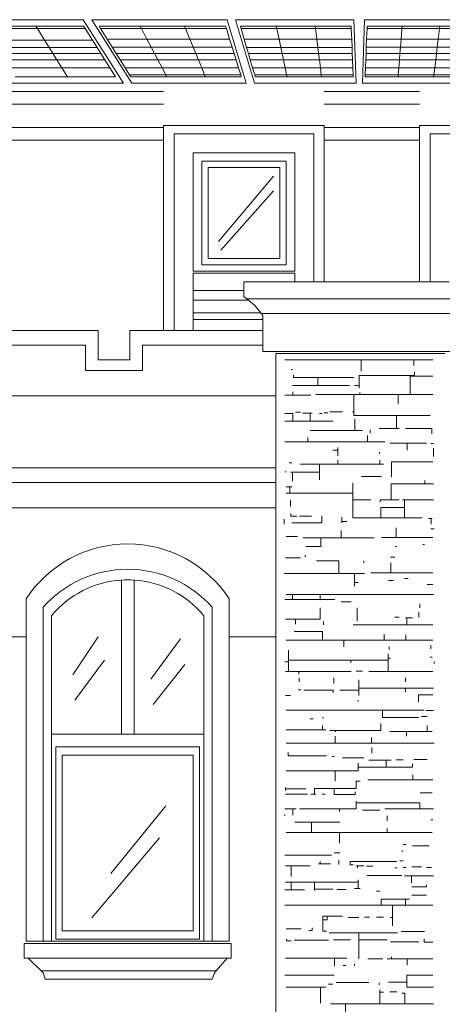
# Model space of a CAD drawing. Header units: millimetres. Extents: x 0 to 19989, y 0 to 8213.
# Tile 14 of 26: x 8178 to 10439, y 2943 to 8213. Entities that reach past the tile are written whole.
import ezdxf

# ---------------------------------------------------------------- set-up
doc = ezdxf.new("R2010")
doc.units = ezdxf.units.MM
for name, color, linetype, lineweight in [('ARCH', 7, 'Continuous', 13), ('GLASS', 7, 'Continuous', 13), ('LOUVERS', 7, 'Continuous', 13), ('MASONRY', 7, 'Continuous', 13), ('SOLAR', 7, 'Continuous', 13), ('WINDOWS', 7, 'Continuous', 13)]:
    doc.layers.add(name, color=color, linetype=linetype, lineweight=lineweight)

msp = doc.modelspace()

# ---------------------------------------------------------------- linework, layer by layer
at = {"layer": 'ARCH', "color": 7, "lineweight": 13}
for p, q in [((7726.2, 7828.1), (8948, 7828.1)), ((9807.7, 7828.1), (10316.7, 7828.1)), ((7714.9, 7760.2), (8948, 7760.2)), ((9807.7, 7760.2), (10316.7, 7760.2)), ((8948, 7647.1), (9807.7, 7647.1)), ((8948, 7635.7), (8948, 7647.1)), ((9807.7, 7647.1), (9807.7, 7635.7)), ((10316.7, 7647.1), (11086, 7647.1)), ((10316.7, 7635.7), (10316.7, 7647.1)), ((7714.9, 7635.7), (8948, 7635.7)), ((8948, 7567.9), (8948, 7635.7)), ((9004.5, 7601.8), (9751.1, 7601.8)), ((9004.5, 6549.8), (9004.5, 7601.8)), ((9751.1, 7601.8), (9751.1, 6810)), ((9807.7, 7635.7), (10316.7, 7635.7)), ((9807.7, 7635.7), (9807.7, 7567.9)), ((10316.7, 7567.9), (10316.7, 7635.7)), ((10373.3, 7601.8), (11029.4, 7601.8)), ((10373.3, 6810), (10373.3, 7601.8)), ((7714.9, 7567.9), (8948, 7567.9)), ((8948, 6549.8), (8948, 7567.9)), ((9807.7, 7567.9), (10316.7, 7567.9)), ((9807.7, 7567.9), (9807.7, 6810)), ((10316.7, 6810), (10316.7, 7567.9)), ((9106.3, 7500), (9649.3, 7500)), ((9106.3, 6866.5), (9106.3, 7500)), ((9649.3, 7500), (9649.3, 6866.5)), ((9151.6, 7454.8), (9604.1, 7454.8)), ((9151.6, 6900.5), (9151.6, 7454.8)), ((9604.1, 7454.8), (9604.1, 6900.5)), ((9185.5, 7420.8), (9570.1, 7420.8)), ((9185.5, 6934.4), (9185.5, 7420.8)), ((9570.1, 7420.8), (9570.1, 6934.4)), ((9570.1, 6934.4), (9185.5, 6934.4)), ((9649.3, 6866.5), (9106.3, 6866.5)), ((9106.3, 6855.2), (9649.3, 6855.2)), ((9106.3, 6762.5), (9106.3, 6855.2)), ((9604.1, 6900.5), (9151.6, 6900.5)), ((9649.3, 6855.2), (9649.3, 6810)), ((9377.8, 6810), (9649.3, 6810)), ((9377.8, 6762.5), (9377.8, 6810)), ((9649.3, 6810), (9751.1, 6810)), ((9751.1, 6810), (9807.7, 6810)), ((9807.7, 6810), (10316.7, 6810)), ((10316.7, 6810), (10373.3, 6810)), ((10373.3, 6810), (10475.1, 6810)), ((9106.3, 6710.7), (9106.3, 6762.5)), ((9377.8, 6730.8), (9377.8, 6762.5)), ((9106.3, 6643.1), (9106.3, 6710.7)), ((9392, 6719.5), (9377.8, 6730.8)), ((9389.1, 6719.5), (9392, 6719.5)), ((9402.9, 6710.7), (9392, 6719.5)), ((9392, 6719.5), (10619.3, 6719.5)), ((9434.4, 6685.5), (9402.9, 6710.7)), ((9106.3, 6607.3), (9106.3, 6643.1)), ((9468.3, 6643.1), (9434.4, 6685.5)), ((9470.6, 6640.3), (9468.3, 6643.1)), ((9468.3, 6640.3), (9470.6, 6640.3)), ((9479.6, 6629), (9470.6, 6640.3)), ((9470.6, 6640.3), (10540.7, 6640.3)), ((9106.3, 6549.8), (9106.3, 6607.3)), ((9479.6, 6607.3), (9479.6, 6629)), ((9479.6, 6549.8), (9479.6, 6607.3)), ((8009, 6549.8), (8597.3, 6549.8)), ((8597.3, 6549.8), (8597.3, 6391.4)), ((8767, 6391.4), (8767, 6549.8)), ((8767, 6549.8), (8948, 6549.8)), ((8948, 6549.8), (9004.5, 6549.8)), ((9004.5, 6549.8), (9106.3, 6549.8)), ((9106.3, 6549.8), (9479.6, 6549.8)), ((9479.6, 6470.6), (9479.6, 6549.8)), ((7929.9, 6470.6), (8529.4, 6470.6)), ((8529.4, 6470.6), (8529.4, 6334.8)), ((8834.8, 6334.8), (8834.8, 6470.6)), ((8834.8, 6470.6), (9479.6, 6470.6)), ((9479.6, 6436.7), (9479.6, 6470.6)), ((10531.7, 6436.7), (9479.6, 6436.7)), ((8597.3, 6391.4), (8767, 6391.4)), ((9547.5, 6425.3), (10452.5, 6425.3)), ((9547.5, 6199.1), (9547.5, 6425.3)), ((8529.4, 6334.8), (8834.8, 6334.8)), ((7929.9, 6199.1), (9547.5, 6199.1)), ((9547.5, 5814.5), (9547.5, 6199.1)), ((7929.9, 5814.5), (9547.5, 5814.5)), ((9547.5, 5735.3), (9547.5, 5814.5)), ((7929.9, 5735.3), (9547.5, 5735.3)), ((9547.5, 5599.5), (9547.5, 5735.3)), ((7929.9, 5599.5), (9547.5, 5599.5)), ((9547.5, 4909.5), (9547.5, 5599.5)), ((7929.9, 4909.5), (8212.7, 4909.5)), ((9298.6, 4909.5), (9547.5, 4909.5)), ((9547.5, 2816.7), (9547.5, 4909.5)), ((8201.4, 3269.2), (9310, 3269.2)), ((8201.4, 3190), (8201.4, 3269.2)), ((9310, 3269.2), (9310, 3190)), ((8224, 3190), (8201.4, 3190)), ((9287.3, 3190), (8224, 3190)), ((8224, 3190), (8291.9, 3122.2)), ((9229.2, 3122.2), (9287.3, 3190)), ((9310, 3190), (9287.3, 3190)), ((8291.9, 3122.2), (8303.2, 3110.9)), ((8291.9, 3122.2), (9229.2, 3122.2)), ((8303.2, 3110.9), (8314.5, 3076.9)), ((9208.1, 3076.9), (9219.5, 3110.9)), ((9219.5, 3110.9), (9229.2, 3122.2)), ((9229.2, 3122.2), (9230.8, 3122.2)), ((8314.5, 3076.9), (9208.1, 3076.9))]:
    msp.add_line(p, q, dxfattribs=at)
at = {"layer": 'GLASS', "color": 7, "lineweight": 13}
for p, q in [((9242.1, 7024.9), (9536.2, 7375.6)), ((9253.4, 6979.6), (9536.2, 7296.4)), ((8461.5, 4705.9), (8597.3, 4909.5)), ((8880.1, 4683.3), (9038.5, 4898.2)), ((8472.9, 4570.1), (8631.2, 4785.1)), ((8891.4, 4547.5), (9061.1, 4762.4)), ((8665.2, 3642.5), (8959.3, 4004.5)), ((8563.3, 3405), (8925.3, 3834.8))]:
    msp.add_line(p, q, dxfattribs=at)
at = {"layer": 'LOUVERS', "color": 7, "lineweight": 13}
for p, q in [((9106.3, 6762.5), (9377.8, 6762.5)), ((9106.3, 6710.7), (9402.9, 6710.7)), ((9106.3, 6643.1), (9468.3, 6643.1)), ((9106.3, 6607.3), (9479.6, 6607.3))]:
    msp.add_line(p, q, dxfattribs=at)
at = {"layer": 'MASONRY', "color": 7, "lineweight": 13}
for p, q in [((10005.7, 6391.4), (9596.5, 6391.4)), ((10005.7, 6331.1), (10005.7, 6391.4)), ((10005.7, 6391.4), (10286.6, 6391.4)), ((10388.4, 6391.4), (10286.6, 6391.4)), ((10286.6, 6361.2), (10286.6, 6391.4)), ((9638, 6340.5), (9630.5, 6340.5)), ((10290.3, 6308.4), (10290.3, 6327.3)), ((9643.7, 6297.3), (9643.7, 6312.2)), ((9773.8, 6297.3), (9643.7, 6297.3)), ((9773.8, 6255.7), (9773.8, 6297.3)), ((9966.1, 6297.3), (9773.8, 6297.3)), ((10011.3, 6308.4), (9993.7, 6308.4)), ((9993.7, 6308.4), (9993.7, 6255.7)), ((10267.7, 6308.4), (10011.3, 6308.4)), ((10290.3, 6308.4), (10267.7, 6308.4)), ((10267.7, 6304.7), (10267.7, 6206.6)), ((10267.7, 6304.7), (10290.3, 6304.7)), ((10388.4, 6304.7), (10290.3, 6304.7)), ((9638, 6255.7), (9773.8, 6255.7)), ((9639.9, 6221.7), (9639.9, 6202.9)), ((9773.8, 6255.7), (9943.4, 6255.7)), ((9969.8, 6255.7), (9993.7, 6255.7)), ((9993.7, 6255.7), (9993.7, 6240.6)), ((9596.5, 6202.9), (9639.9, 6202.9)), ((9639.9, 6202.9), (9736, 6202.9)), ((9877.5, 6206.6), (9762.4, 6206.6)), ((9877.5, 6206.6), (9966.1, 6206.6)), ((9966.1, 6114.3), (9966.1, 6206.6)), ((9998.1, 6206.6), (9966.1, 6206.6)), ((9998.1, 6206.6), (9998.1, 6217.9)), ((9998.1, 6206.6), (10203.6, 6206.6)), ((10267.7, 6206.6), (10203.6, 6206.6)), ((10203.6, 6157.6), (10203.6, 6206.6)), ((10388.4, 6206.6), (10267.7, 6206.6)), ((9905.7, 6114.3), (9837.9, 6114.3)), ((9966.1, 6114.3), (9958.5, 6114.3)), ((9966.1, 6114.3), (9966.1, 6093.7)), ((9596.5, 6104.8), (9639.3, 6104.8)), ((9596.5, 6063.3), (9639.3, 6063.3)), ((9639.3, 6104.8), (9639.3, 6063.3)), ((9732.3, 6063.3), (9639.3, 6063.3)), ((9679.5, 6112.4), (9653.1, 6112.4)), ((9690.8, 6106.7), (9717.2, 6106.7)), ((9717.2, 6106.7), (9732.3, 6106.7)), ((9732.3, 6106.7), (9732.3, 6063.3)), ((9743.6, 6106.7), (9732.3, 6106.7)), ((9852.9, 6063.3), (9732.3, 6063.3)), ((9781.3, 6104.8), (9796.4, 6104.8)), ((9807.7, 6108.6), (9826.5, 6108.6)), ((9966.1, 6093.7), (10194.2, 6093.7)), ((9971.7, 6014.3), (9971.7, 6074.7)), ((10194.2, 6093.7), (10194.2, 6025.6)), ((10373.3, 6093.7), (10194.2, 6093.7)), ((9971.7, 6014.3), (9732.3, 6014.3)), ((9971.7, 6014.3), (10011.3, 6014.3)), ((10052.8, 6018.1), (10052.8, 5999.2)), ((10101.8, 6025.6), (10194.2, 6025.6)), ((10194.2, 6025.6), (10207.4, 6025.6)), ((10241.3, 6025.5), (10365.8, 6025.5)), ((10365.8, 6025.5), (10383.9, 6025.5)), ((10383.9, 6025.5), (10383.9, 5995.5)), ((9719.1, 5976.6), (9719.1, 5954)), ((10039.6, 5954), (10039.6, 5987.9)), ((9596.5, 5954), (9719.1, 5954)), ((10039.6, 5954), (9719.1, 5954)), ((9879.3, 5908.7), (9852.9, 5908.7)), ((9879.3, 5908.7), (9879.3, 5923.8)), ((9879.3, 5908.7), (9879.3, 5878.6)), ((10132, 5954), (10039.6, 5954)), ((10158.4, 5946.5), (10250.8, 5946.5)), ((10250.8, 5908.7), (10250.8, 5946.5)), ((10250.8, 5946.5), (10354.4, 5946.5)), ((10392.2, 5944.6), (10377.1, 5944.6)), ((10392.2, 5920.1), (10392.2, 5874.8)), ((9879.3, 5833.3), (9879.3, 5856)), ((10103.7, 5889.9), (10103.7, 5897.4)), ((10105.6, 5833.3), (10105.6, 5856)), ((9619.2, 5840.9), (9634.2, 5840.9)), ((9679.5, 5833.3), (9782.7, 5833.3)), ((9782.7, 5791.9), (9782.7, 5833.3)), ((9782.7, 5833.3), (9879.3, 5833.3)), ((10105.6, 5833.3), (9879.3, 5833.3)), ((10105.6, 5833.3), (10124.4, 5833.3)), ((10388.4, 5846), (10167, 5846)), ((10167, 5846), (10167, 5822)), ((10167, 5822), (10167, 5765.5)), ((9596.5, 5793.7), (9604.1, 5793.7)), ((9626.7, 5791.9), (9638, 5791.9)), ((9638, 5742.8), (9638, 5791.9)), ((9782.7, 5791.9), (9638, 5791.9)), ((9782.7, 5791.9), (9782.7, 5765.5)), ((9782.7, 5765.5), (9782.7, 5750.4)), ((10007.5, 5767.3), (10113.1, 5767.3)), ((10345, 5746.6), (10345, 5727.8)), ((9622.9, 5712.7), (9604.1, 5712.7)), ((9622.9, 5712.7), (9622.9, 5678.7)), ((9634.2, 5712.7), (9622.9, 5712.7)), ((9961, 5678.7), (9961, 5731.5)), ((10345, 5727.8), (10164.6, 5727.8)), ((10164.6, 5727.8), (10164.6, 5643.7)), ((10345, 5727.8), (10392.2, 5727.8)), ((9604.1, 5678.7), (9622.9, 5678.7)), ((9961, 5678.7), (9622.9, 5678.7)), ((9626.7, 5607.1), (9626.7, 5641)), ((9961, 5642.9), (9961, 5678.7)), ((9961, 5642.9), (9961, 5546.8)), ((9961, 5642.9), (10056.6, 5642.9)), ((10107.4, 5629.7), (10107.4, 5643.7)), ((10107.4, 5643.7), (10164.6, 5643.7)), ((10164.6, 5643.7), (10207.4, 5643.7)), ((10226.2, 5642.3), (10237.6, 5642.3)), ((10237.6, 5642.3), (10237.6, 5602.2)), ((10237.6, 5642.3), (10252.6, 5642.3)), ((10252.6, 5642.3), (10392.2, 5642.3)), ((10109.4, 5546.8), (10109.4, 5602.2)), ((10109.4, 5602.2), (10237.6, 5602.2)), ((10237.6, 5602.2), (10237.6, 5546.8)), ((9592.8, 5539.2), (9592.8, 5512.8)), ((9628.7, 5554.9), (9628.7, 5569.4)), ((9660.6, 5554.9), (9628.7, 5554.9)), ((9675.7, 5556.2), (9739.8, 5556.2)), ((9794.2, 5519.1), (9794.2, 5558.1)), ((9902, 5550.5), (9902, 5527.9)), ((9961, 5546.8), (9969.8, 5546.8)), ((9969.8, 5546.8), (10109.4, 5546.8)), ((10109.4, 5546.8), (10237.6, 5546.8)), ((10331.8, 5546.8), (10237.6, 5546.8)), ((10379, 5543), (10365.8, 5543)), ((10379, 5543), (10379, 5512.8)), ((10384.6, 5543), (10379, 5543)), ((9634.2, 5519.1), (9794.2, 5519.1)), ((9902, 5520.4), (9902, 5527.9)), ((9928.4, 5527.9), (9902, 5527.9)), ((10192.3, 5494), (10192.3, 5441.2)), ((10377.1, 5488.3), (10395.9, 5488.3)), ((9604.1, 5446.8), (9664.4, 5446.8)), ((9694.6, 5439.3), (9788.8, 5439.3)), ((9788.8, 5439.3), (9788.8, 5392.8)), ((9898.2, 5439.3), (9788.8, 5439.3)), ((9898.2, 5478.9), (9898.2, 5439.3)), ((10075.4, 5439.3), (9898.2, 5439.3)), ((10113.1, 5441.2), (10192.3, 5441.2)), ((10388.4, 5441.2), (10192.3, 5441.2)), ((9788.8, 5392.8), (9709.7, 5392.8)), ((10196.1, 5394), (10188.5, 5394)), ((10343.1, 5403.5), (10335.6, 5403.5)), ((9679.5, 5331.8), (9600.3, 5331.8)), ((9705.9, 5346.9), (9705.9, 5335.6)), ((10162.1, 5335.6), (10184.8, 5335.6)), ((9807.7, 5316.9), (9766.2, 5316.9)), ((9884.9, 5316.9), (9807.7, 5316.9)), ((9884.9, 5248.9), (9884.9, 5316.9)), ((10018.9, 5305.4), (10018.9, 5316.7)), ((10164, 5305.4), (10164, 5252.6)), ((9611.6, 5248.9), (9592.8, 5248.9)), ((9884.9, 5248.9), (9611.6, 5248.9)), ((9884.9, 5248.9), (9969.8, 5248.9)), ((9969.8, 5199.8), (9969.8, 5248.9)), ((10022.6, 5248.9), (9969.8, 5248.9)), ((10056.6, 5252.6), (10164, 5252.6)), ((10388.4, 5252.6), (10164, 5252.6)), ((10237.6, 5222.5), (10256.4, 5222.5)), ((9969.8, 5199.8), (9969.8, 5181)), ((9988.7, 5199.8), (9969.8, 5199.8)), ((10177.2, 5211.2), (10150.8, 5211.2)), ((10388.4, 5190.4), (10358.2, 5190.4)), ((9638, 5135.6), (9604.1, 5135.6)), ((9638, 5135.6), (9638, 5109.4)), ((9638, 5135.6), (9785.1, 5135.6)), ((9785.1, 5135.6), (9785.1, 5109.4)), ((9785.1, 5135.6), (9969.8, 5135.6)), ((9969.8, 5135.6), (10000, 5135.6)), ((10000, 5135.6), (10354.4, 5135.6)), ((10392.2, 5135.6), (10354.4, 5135.6)), ((9596.5, 5109.4), (9638, 5109.4)), ((9785.1, 5109.4), (9638, 5109.4)), ((9796.4, 5109.4), (9785.1, 5109.4)), ((9785.2, 5003.8), (9785.2, 5064.1)), ((9864.3, 5109.4), (9796.4, 5109.4)), ((9951, 5096.2), (9898.2, 5096.2)), ((9983, 5064.1), (9983, 4996.2)), ((10318.6, 5064.1), (10318.6, 5086.7)), ((10207.4, 5015.1), (10184.8, 5015.1)), ((10241.3, 5011.3), (10248.9, 5011.3)), ((10248.9, 4973.6), (10248.9, 5011.3)), ((10279, 5011.3), (10248.9, 5011.3)), ((10313, 5041.5), (10313, 5015.1)), ((9600.3, 5003.8), (9653.1, 5003.8)), ((9653.1, 4977.4), (9653.1, 5003.8)), ((9653.1, 5003.8), (9785.2, 5003.8)), ((9803.9, 4973.6), (9803.9, 4992.5)), ((10248.9, 4973.6), (9962.3, 4973.6)), ((10248.9, 4973.6), (10388.4, 4973.6)), ((9798.3, 4937.7), (9645.6, 4937.7)), ((9798.3, 4892.5), (9798.3, 4937.7)), ((10128.2, 4924.6), (10128.2, 4892.5)), ((10243.2, 4920.8), (10243.2, 4892.5)), ((9798.3, 4892.5), (9604.1, 4892.5)), ((9798.3, 4892.5), (9911.4, 4892.5)), ((9911.4, 4856.7), (9911.4, 4892.5)), ((10128.2, 4892.5), (9911.4, 4892.5)), ((10243.2, 4892.5), (10128.2, 4892.5)), ((10154.6, 4841.6), (10154.6, 4856.7)), ((10243.2, 4892.5), (10388.4, 4892.5)), ((10377.1, 4864.3), (10377.1, 4845.4)), ((9615.4, 4785.1), (9615.4, 4837.9)), ((10148.9, 4796.4), (10148.9, 4819)), ((10148.9, 4796.4), (10148.9, 4785.1)), ((10148.9, 4796.4), (10162.1, 4796.4)), ((10384.6, 4800.2), (10373.3, 4800.2)), ((9615.4, 4775.6), (9596.5, 4775.6)), ((9615.4, 4785.1), (9615.4, 4775.6)), ((9615.4, 4785.1), (9871.8, 4785.1)), ((9615.4, 4775.6), (9615.4, 4724.7)), ((9871.8, 4785.1), (9949.1, 4785.1)), ((9949.1, 4785.1), (9949.1, 4770)), ((9949.1, 4785.1), (10148.9, 4785.1)), ((10148.9, 4724.7), (10148.9, 4785.1)), ((10395.9, 4766.2), (10395.9, 4777.5)), ((9615.4, 4724.7), (9600.3, 4724.7)), ((9615.4, 4724.7), (9671.9, 4724.7)), ((9671.9, 4709.7), (9671.9, 4724.7)), ((9671.9, 4724.7), (9951, 4724.7)), ((9673.8, 4690.8), (9673.8, 4668.2)), ((9858.6, 4660.6), (9858.6, 4690.8)), ((9977.4, 4726.6), (10011.3, 4726.6)), ((10148.9, 4724.7), (10045.2, 4724.7)), ((10388.4, 4724.7), (10148.9, 4724.7)), ((10241.3, 4690.8), (10241.3, 4668.2)), ((9992.5, 4634.2), (9992.5, 4679.5)), ((9626.7, 4596.5), (9600.3, 4596.5)), ((9668.2, 4626.7), (9683.3, 4626.7)), ((9854.8, 4624.7), (9698.3, 4624.7)), ((9854.8, 4611.6), (9854.8, 4624.7)), ((9890.6, 4624.8), (9992.5, 4624.8)), ((9992.5, 4634.2), (9992.5, 4624.8)), ((10241.3, 4634.2), (9992.5, 4634.2)), ((9992.5, 4596.5), (9992.5, 4624.8)), ((10392.2, 4634.2), (10241.3, 4634.2)), ((10241.3, 4634.2), (10241.3, 4615.4)), ((10388.4, 4599.8), (10311.1, 4599.8)), ((10311.1, 4599.8), (10311.1, 4562.6)), ((9992.5, 4566.4), (9984.9, 4566.4)), ((10118.8, 4517.3), (9604.1, 4517.3)), ((10118.8, 4517.3), (10118.8, 4477.8)), ((10118.8, 4517.3), (10339.4, 4517.3)), ((10358.2, 4483.4), (10328.1, 4483.4)), ((10392.2, 4515.5), (10350.7, 4515.5)), ((9732.3, 4470.2), (9747.4, 4470.2)), ((9803.9, 4475.9), (9796.4, 4475.9)), ((9798.3, 4411.8), (9798.3, 4434.4)), ((10109.3, 4408.1), (10109.3, 4445.7)), ((10118.8, 4477.8), (10313, 4477.8)), ((10358.2, 4402.3), (10358.2, 4434.4)), ((9798.3, 4411.8), (9604.1, 4411.8)), ((9798.3, 4411.8), (9815.2, 4411.8)), ((9837.9, 4408.1), (9868, 4408.1)), ((9866.1, 4340), (9866.1, 4377.8)), ((9868, 4408.1), (10109.3, 4408.1)), ((9868, 4400.5), (9868, 4408.1)), ((10158.4, 4402.3), (10247, 4402.3)), ((10247, 4377.8), (10247, 4402.3)), ((10358.2, 4402.3), (10247, 4402.3)), ((10358.2, 4402.3), (10384.6, 4402.3)), ((9604.1, 4340), (9721, 4340)), ((9721, 4340), (9739.8, 4340)), ((9739.8, 4340), (9866.1, 4340)), ((9866.1, 4340), (10060.3, 4340)), ((10060.3, 4370.3), (10060.3, 4340)), ((10395.9, 4340), (10060.3, 4340)), ((9613.5, 4291.1), (9613.5, 4272.3)), ((9613.5, 4272.3), (9819, 4272.3)), ((9860.5, 4268.5), (9849.2, 4268.5)), ((10062.2, 4317.5), (10062.2, 4287.3)), ((9905.7, 4262.8), (10018.9, 4262.8)), ((9988.7, 4234.5), (9988.7, 4211.9)), ((10045.2, 4249.6), (10139.5, 4249.6)), ((10139.5, 4211.9), (10139.5, 4249.6)), ((10165.9, 4249.6), (10139.5, 4249.6)), ((10192.3, 4251.5), (10230, 4251.5)), ((10279, 4211.9), (10279, 4230.8)), ((10286.6, 4253.4), (10358.2, 4253.4)), ((9866.1, 4193.1), (9604.1, 4193.1)), ((9866.1, 4193.1), (9866.1, 4136.5)), ((9866.1, 4193.1), (9988.7, 4193.1)), ((9988.7, 4193.1), (9988.7, 4211.9)), ((10139.5, 4211.9), (9988.7, 4211.9)), ((10139.5, 4211.9), (10279, 4211.9)), ((10280.9, 4170.4), (10280.9, 4144)), ((9977.4, 4098.8), (9977.4, 4137.7)), ((9977.4, 4137.7), (10000, 4137.7)), ((10041.5, 4144), (10280.9, 4144)), ((10280.9, 4144), (10388.4, 4144)), ((9600.3, 4102.6), (9600.3, 4096.9)), ((9600.3, 4087.5), (9600.3, 4096.9)), ((9709.7, 4096.9), (9600.3, 4096.9)), ((9600.3, 4068.6), (9717.2, 4068.6)), ((9736, 4068.6), (9754.9, 4068.6)), ((9754.9, 4098.8), (9754.9, 4068.6)), ((9754.9, 4098.8), (9860.7, 4098.8)), ((9754.9, 4068.6), (9762.4, 4068.6)), ((9796.4, 4068.6), (9811.5, 4068.6)), ((9860.7, 4098.8), (9860.7, 4066.8)), ((9860.7, 4098.8), (9977.4, 4098.8)), ((9860.7, 4066.8), (9973.6, 4066.8)), ((9973.6, 4066.8), (9973.6, 4079.9)), ((10384.6, 4074.3), (10320.5, 4074.3)), ((9977.4, 4021.6), (9977.4, 4030.9)), ((9977.4, 4021.6), (9977.4, 3989.4)), ((9977.4, 4021.6), (10318.8, 4021.6)), ((10318.8, 4021.6), (10318.8, 3989.4)), ((9639.9, 3989.4), (9596.5, 3989.4)), ((9596.5, 3951.7), (9596.5, 3959.3)), ((9639.9, 3989.4), (9639.9, 3955.5)), ((9639.9, 3989.4), (9656.9, 3989.4)), ((9675.7, 3989.4), (9888.8, 3989.4)), ((9888.8, 3974.4), (9888.8, 3989.4)), ((9977.4, 3989.4), (9888.8, 3989.4)), ((10011.3, 3981.9), (10105.6, 3981.9)), ((10132, 3989.4), (10318.8, 3989.4)), ((10318.8, 3989.4), (10392.2, 3989.4)), ((9739.8, 3917.7), (9649.3, 3917.7)), ((9739.8, 3863.1), (9739.8, 3917.7)), ((9754.9, 3917.7), (9739.8, 3917.7)), ((9890.6, 3917.7), (9754.9, 3917.7)), ((10143.3, 3925.3), (10143.3, 3951.7)), ((10377.1, 3931), (10388.4, 3931)), ((9739.8, 3863.1), (9604.1, 3863.1)), ((9888.8, 3863.1), (9739.8, 3863.1)), ((9888.8, 3863.1), (9888.8, 3804.7)), ((10116.9, 3863.1), (9888.8, 3863.1)), ((10143.3, 3863.1), (10116.9, 3863.1)), ((10143.3, 3863.1), (10143.3, 3883.9)), ((10143.3, 3863.1), (10196.1, 3863.1)), ((10196.1, 3863.1), (10211.2, 3863.1)), ((10211.2, 3863.1), (10226.2, 3863.1)), ((10226.2, 3863.1), (10264, 3863.1)), ((10384.6, 3863.1), (10264, 3863.1)), ((10230, 3799), (10245.1, 3799)), ((9860.5, 3753.8), (9890.6, 3753.8)), ((10224.4, 3759.4), (10224.4, 3767)), ((10369.5, 3791.5), (10279, 3791.5)), ((9845.4, 3740.6), (9596.5, 3740.6)), ((9777.5, 3695.3), (9785.1, 3695.3)), ((9785.1, 3695.3), (9785.1, 3706.6)), ((9841.6, 3695.3), (9785.1, 3695.3)), ((9885, 3714.2), (9885, 3691.6)), ((10196.1, 3707.9), (9946, 3707.9)), ((9946, 3707.9), (9946, 3689.7)), ((9946, 3689.7), (9962.3, 3689.7)), ((10230, 3710.4), (10211.2, 3710.4)), ((9600.3, 3684), (9630.5, 3684)), ((9630.5, 3684), (9630.5, 3627.5)), ((9732.3, 3684), (9630.5, 3684)), ((9977.4, 3684), (9984.9, 3684)), ((9984.9, 3672.7), (9984.9, 3684)), ((10018.9, 3684), (9984.9, 3684)), ((10067.9, 3682.1), (10033.9, 3682.1)), ((10196.1, 3672.7), (10184.8, 3672.7)), ((10245.1, 3674.6), (10230, 3674.6)), ((10328.1, 3678.4), (10275.3, 3678.4)), ((10354.4, 3674.6), (10380.8, 3674.6)), ((9630.5, 3597.3), (9600.3, 3597.3)), ((9630.5, 3597.3), (9754.9, 3597.3)), ((9630.5, 3597.3), (9630.5, 3555.8)), ((9754.9, 3559.6), (9754.9, 3597.3)), ((9988.7, 3597.3), (9754.9, 3597.3)), ((9988.7, 3597.3), (9988.7, 3608.6)), ((9988.7, 3597.3), (9988.7, 3563.3)), ((10222.5, 3633.1), (10037.7, 3633.1)), ((10237.6, 3631.2), (10273.4, 3631.2)), ((10273.4, 3631.2), (10273.4, 3593.5)), ((10392.2, 3631.2), (10273.4, 3631.2)), ((9630.5, 3555.8), (9596.5, 3555.8)), ((9702.1, 3555.8), (9630.5, 3555.8)), ((9754.9, 3559.6), (9754.9, 3552)), ((9754.9, 3559.6), (9852.9, 3559.6)), ((9924.6, 3557.7), (9875.6, 3557.7)), ((9969.8, 3563.3), (9988.7, 3563.3)), ((9988.7, 3563.3), (10000, 3563.3)), ((10086.7, 3548.3), (10105.6, 3548.3)), ((10275.3, 3571), (10354.4, 3571)), ((10354.4, 3571), (10354.4, 3582.2)), ((10241.3, 3506.6), (10111.2, 3506.6)), ((10111.2, 3506.6), (10111.2, 3472.9)), ((10241.3, 3506.6), (10241.3, 3472.9)), ((10264, 3506.6), (10241.3, 3506.6)), ((10275.3, 3527.5), (10354.4, 3527.5)), ((9596.5, 3472.9), (10111.2, 3472.9)), ((10173.5, 3472.9), (10111.2, 3472.9)), ((10173.5, 3472.9), (10173.5, 3406.9)), ((10173.5, 3472.9), (10241.3, 3472.9)), ((10388.4, 3472.9), (10241.3, 3472.9)), ((9800.1, 3394.3), (9800.1, 3414.4)), ((9800.1, 3414.4), (9822.8, 3414.4)), ((9800.1, 3394.3), (9800.1, 3335.2)), ((9800.1, 3394.3), (9822.8, 3394.3)), ((9822.8, 3394.3), (9822.8, 3414.4)), ((9822.8, 3414.4), (9905.7, 3414.4)), ((9935.9, 3406.9), (9992.5, 3406.9)), ((10022.6, 3408.7), (10049, 3408.7)), ((10086.7, 3408.7), (10124.4, 3408.7)), ((10162.1, 3406.9), (10173.5, 3406.9)), ((10173.5, 3363.5), (10173.5, 3406.9)), ((9604.1, 3346.5), (9683.3, 3346.5)), ((9743.4, 3337.7), (9724.7, 3337.7)), ((9743.4, 3352.2), (9743.4, 3337.7)), ((9800.1, 3335.2), (9819, 3335.2)), ((9834.1, 3325.8), (9992.5, 3325.8)), ((9992.5, 3288.1), (9992.5, 3325.8)), ((10199.9, 3325.8), (9992.5, 3325.8)), ((10218.7, 3333.3), (10305.4, 3333.3)), ((10305.4, 3333.3), (10343.1, 3333.3)), ((9606, 3291.9), (9606, 3283)), ((9606, 3283), (9630.5, 3283)), ((9645.6, 3286.2), (9830.3, 3286.2)), ((9947.2, 3288.1), (9856.7, 3288.1)), ((9992.5, 3288.1), (9992.5, 3186.3)), ((9992.5, 3288.1), (10143.3, 3288.1)), ((10162.1, 3276.9), (10177.2, 3276.9)), ((10177.2, 3276.9), (10313, 3276.9)), ((10341.3, 3291.9), (10341.3, 3275.5)), ((10341.3, 3275.5), (10388.4, 3275.5)), ((9600.3, 3190), (9862.4, 3190)), ((9862.4, 3190), (9928.4, 3190)), ((9862.4, 3148.6), (9862.4, 3190)), ((10120.7, 3186.3), (10041.5, 3186.3)), ((10167.8, 3186.3), (10143.3, 3186.3)), ((10167.8, 3186.3), (10167.8, 3197.6)), ((10167.8, 3186.3), (10250.8, 3186.3)), ((10250.8, 3152.3), (10250.8, 3186.3)), ((10388.4, 3186.3), (10250.8, 3186.3)), ((9924.6, 3150.5), (9909.5, 3150.5)), ((9969.8, 3159.9), (9969.8, 3148.6)), ((9596.5, 3099.5), (9860.5, 3099.5)), ((9871.8, 3060), (10045.2, 3060)), ((10101.8, 3046.8), (10101.8, 3058.1)), ((10248.9, 3061.8), (10150.8, 3061.8)), ((10248.9, 3061.8), (10248.9, 3099)), ((10248.9, 3099), (10388.4, 3099)), ((10248.9, 3061.8), (10248.9, 3035.5)), ((9604.1, 3035.4), (9787, 3035.4)), ((9787, 2948.7), (9787, 3035.4)), ((9815.2, 3035.4), (9787, 3035.4)), ((9830.3, 3050.5), (9852.9, 3050.5)), ((10105.6, 3007.2), (10105.6, 3020.4)), ((10105.6, 3007.2), (10105.6, 2944.9)), ((10105.6, 3007.2), (10124.4, 3007.2)), ((10158.4, 3009), (10196.1, 3009)), ((10248.9, 3035.5), (10392.2, 3035.5)), ((10222.5, 3003.3), (10238.8, 3003.3)), ((10238.8, 3003.3), (10238.8, 2944.9)), ((9841.6, 2944.9), (9920.8, 2944.9)), ((9920.8, 2835.6), (9920.8, 2944.9)), ((10105.6, 2944.9), (9920.8, 2944.9)), ((10105.6, 2944.9), (10238.8, 2944.9)), ((10392.2, 2944.9), (10238.8, 2944.9))]:
    msp.add_line(p, q, dxfattribs=at)
at = {"layer": 'SOLAR', "color": 7, "lineweight": 13}
for p, q in [((7692.3, 8212.7), (8518.1, 8212.7)), ((7988.3, 8178.7), (8264, 8178.7)), ((8264, 8178.7), (8518.9, 8178.7)), ((8264, 8178.7), (8272.2, 8165.5)), ((8518.1, 8212.7), (8733, 7873.3)), ((8518.9, 8178.7), (8527.3, 8165.5)), ((8563.3, 8212.7), (9287.3, 8212.7)), ((8778.3, 7873.3), (8563.3, 8212.7)), ((8602.7, 8178.7), (8822.4, 8178.7)), ((8610.9, 8165.5), (8602.7, 8178.7)), ((8822.4, 8178.7), (9060, 8178.7)), ((8822.4, 8178.7), (8829.3, 8165.5)), ((9060, 8178.7), (9279.7, 8178.7)), ((9060, 8178.7), (9065.4, 8165.5)), ((9279.7, 8178.7), (9283.8, 8165.5)), ((9287.3, 8212.7), (9389.1, 7873.3)), ((9332.6, 8212.7), (9966.1, 8212.7)), ((9434.4, 7873.3), (9332.6, 8212.7)), ((9358.4, 8178.7), (9550.9, 8178.7)), ((9362.3, 8165.5), (9358.4, 8178.7)), ((9550.9, 8178.7), (9759, 8178.7)), ((9550.9, 8178.7), (9553.7, 8165.5)), ((9759, 8178.7), (9951.6, 8178.7)), ((9759, 8178.7), (9760.7, 8165.5)), ((9951.6, 8178.7), (9952.1, 8165.5)), ((9966.1, 8212.7), (9977.4, 7873.3)), ((10011.3, 7873.3), (10022.6, 8212.7)), ((10022.6, 8212.7), (10633.5, 8212.7)), ((10036.2, 8165.5), (10036.7, 8178.7)), ((10036.7, 8178.7), (10223.6, 8178.7)), ((10223.6, 8178.7), (10222.6, 8165.5)), ((10223.6, 8178.7), (10425.7, 8178.7)), ((10425.7, 8178.7), (10424.1, 8165.5)), ((10425.7, 8178.7), (10612.7, 8178.7)), ((7996.4, 8165.5), (8272.2, 8165.5)), ((8272.2, 8165.5), (8311.3, 8102.6)), ((8272.2, 8165.5), (8527.3, 8165.5)), ((8527.3, 8165.5), (8567.1, 8102.6)), ((8646.2, 8109.1), (8610.9, 8165.5)), ((8610.9, 8165.5), (8829.3, 8165.5)), ((8829.3, 8165.5), (8858.8, 8109.1)), ((8829.3, 8165.5), (9065.4, 8165.5)), ((9065.4, 8165.5), (9088.6, 8109.1)), ((9065.4, 8165.5), (9283.8, 8165.5)), ((9283.8, 8165.5), (9301.2, 8109.1)), ((9378.8, 8109.1), (9362.3, 8165.5)), ((9362.3, 8165.5), (9553.7, 8165.5)), ((9553.7, 8165.5), (9565.6, 8109.1)), ((9553.7, 8165.5), (9760.7, 8165.5)), ((9760.7, 8165.5), (9767.6, 8109.1)), ((9760.7, 8165.5), (9952.1, 8165.5)), ((9952.1, 8165.5), (9954.4, 8109.1)), ((10034.1, 8109.1), (10036.2, 8165.5)), ((10036.2, 8165.5), (10222.6, 8165.5)), ((10222.6, 8165.5), (10218.2, 8109.1)), ((10222.6, 8165.5), (10424.1, 8165.5)), ((10424.1, 8165.5), (10417.2, 8109.1)), ((10424.1, 8165.5), (10610.5, 8165.5)), ((8034.8, 8102.6), (8311.3, 8102.6)), ((8058.5, 8063.9), (8335.4, 8063.9)), ((8311.3, 8102.6), (8335.4, 8063.9)), ((8311.3, 8102.6), (8567.1, 8102.6)), ((8335.4, 8063.9), (8355.4, 8031.7)), ((8335.4, 8063.9), (8591.5, 8063.9)), ((8567.1, 8102.6), (8591.5, 8063.9)), ((8591.5, 8063.9), (8611.9, 8031.7)), ((8673.4, 8065.6), (8646.2, 8109.1)), ((8646.2, 8109.1), (8858.8, 8109.1)), ((8694.6, 8031.7), (8673.4, 8065.6)), ((8673.4, 8065.6), (8881.5, 8065.6)), ((8858.8, 8109.1), (8881.5, 8065.6)), ((8858.8, 8109.1), (9088.6, 8109.1)), ((8881.5, 8065.6), (8899.2, 8031.7)), ((8881.5, 8065.6), (9106.5, 8065.6)), ((9088.6, 8109.1), (9106.5, 8065.6)), ((9088.6, 8109.1), (9301.2, 8109.1)), ((9106.5, 8065.6), (9120.4, 8031.7)), ((9106.5, 8065.6), (9314.6, 8065.6)), ((9301.2, 8109.1), (9314.6, 8065.6)), ((9314.6, 8065.6), (9325, 8031.7)), ((9392, 8063.9), (9378.8, 8109.1)), ((9378.8, 8109.1), (9565.6, 8109.1)), ((9401.5, 8031.7), (9392, 8063.9)), ((9392, 8063.9), (9575.1, 8063.9)), ((9565.6, 8109.1), (9575.1, 8063.9)), ((9565.6, 8109.1), (9767.6, 8109.1)), ((9575.1, 8063.9), (9581.9, 8031.7)), ((9575.1, 8063.9), (9773.1, 8063.9)), ((9767.6, 8109.1), (9773.1, 8063.9)), ((9767.6, 8109.1), (9954.4, 8109.1)), ((9773.1, 8063.9), (9777, 8031.7)), ((9773.1, 8063.9), (9956.2, 8063.9)), ((9954.4, 8109.1), (9956.2, 8063.9)), ((9956.2, 8063.9), (9957.5, 8031.7)), ((10031.3, 8031.7), (10032.5, 8065.6)), ((10032.5, 8065.6), (10034.1, 8109.1)), ((10032.5, 8065.6), (10214.8, 8065.6)), ((10034.1, 8109.1), (10218.2, 8109.1)), ((10214.8, 8065.6), (10212.2, 8031.7)), ((10218.2, 8109.1), (10214.8, 8065.6)), ((10214.8, 8065.6), (10411.9, 8065.6)), ((10218.2, 8109.1), (10417.2, 8109.1)), ((10411.9, 8065.6), (10407.7, 8031.7)), ((10417.2, 8109.1), (10411.9, 8065.6)), ((10411.9, 8065.6), (10594.2, 8065.6)), ((10417.2, 8109.1), (10601.3, 8109.1)), ((8078.2, 8031.7), (8355.4, 8031.7)), ((8355.4, 8031.7), (8376.5, 7997.9)), ((8355.4, 8031.7), (8611.9, 8031.7)), ((8611.9, 8031.7), (8633.3, 7997.9)), ((8715.7, 7997.9), (8694.6, 8031.7)), ((8694.6, 8031.7), (8899.2, 8031.7)), ((8899.2, 8031.7), (8916.9, 7997.9)), ((8899.2, 8031.7), (9120.4, 8031.7)), ((9120.4, 8031.7), (9134.3, 7997.9)), ((9120.4, 8031.7), (9325, 8031.7)), ((9325, 8031.7), (9335.5, 7997.9)), ((9411.4, 7997.9), (9401.5, 8031.7)), ((9401.5, 8031.7), (9581.9, 8031.7)), ((9581.9, 8031.7), (9589.1, 7997.9)), ((9581.9, 8031.7), (9777, 8031.7)), ((9777, 8031.7), (9781.2, 7997.9)), ((9777, 8031.7), (9957.5, 8031.7)), ((9957.5, 8031.7), (9958.8, 7997.9)), ((10030, 7997.9), (10031.3, 8031.7)), ((10031.3, 8031.7), (10212.2, 8031.7)), ((10212.2, 8031.7), (10209.5, 7997.9)), ((10212.2, 8031.7), (10407.7, 8031.7)), ((10407.7, 8031.7), (10403.6, 7997.9)), ((10407.7, 8031.7), (10588.7, 8031.7)), ((8098.8, 7997.9), (8376.5, 7997.9)), ((8376.5, 7997.9), (8403.6, 7954.3)), ((8376.5, 7997.9), (8633.3, 7997.9)), ((8633.3, 7997.9), (8660.9, 7954.3)), ((8742.9, 7954.3), (8715.7, 7997.9)), ((8715.7, 7997.9), (8916.9, 7997.9)), ((8916.9, 7997.9), (8939.6, 7954.3)), ((8916.9, 7997.9), (9134.3, 7997.9)), ((9134.3, 7997.9), (9152.2, 7954.3)), ((9134.3, 7997.9), (9335.5, 7997.9)), ((9335.5, 7997.9), (9348.9, 7954.3)), ((9424.2, 7954.3), (9411.4, 7997.9)), ((9411.4, 7997.9), (9589.1, 7997.9)), ((9589.1, 7997.9), (9598.3, 7954.3)), ((9589.1, 7997.9), (9781.2, 7997.9)), ((9781.2, 7997.9), (9786.5, 7954.3)), ((9781.2, 7997.9), (9958.8, 7997.9)), ((9958.8, 7997.9), (9960.6, 7954.3)), ((10028.4, 7954.3), (10030, 7997.9)), ((10030, 7997.9), (10209.5, 7997.9)), ((10209.5, 7997.9), (10206.2, 7954.3)), ((10209.5, 7997.9), (10403.6, 7997.9)), ((10403.6, 7997.9), (10398.3, 7954.3)), ((10403.6, 7997.9), (10583.1, 7997.9)), ((8125.4, 7954.3), (8403.6, 7954.3)), ((8432.9, 7907.2), (8154.2, 7907.2)), ((8403.6, 7954.3), (8432.9, 7907.2)), ((8403.6, 7954.3), (8660.9, 7954.3)), ((8690.6, 7907.2), (8432.9, 7907.2)), ((8660.9, 7954.3), (8690.6, 7907.2)), ((8766.1, 7917.3), (8742.9, 7954.3)), ((8742.9, 7954.3), (8939.6, 7954.3)), ((8772.3, 7907.2), (8766.1, 7917.3)), ((8766.1, 7917.3), (8958.9, 7917.3)), ((8964.2, 7907.2), (8772.3, 7907.2)), ((8939.6, 7954.3), (8958.9, 7917.3)), ((8939.6, 7954.3), (9152.2, 7954.3)), ((8958.9, 7917.3), (8964.2, 7907.2)), ((8958.9, 7917.3), (9167.5, 7917.3)), ((9171.6, 7907.2), (8964.2, 7907.2)), ((9152.2, 7954.3), (9167.5, 7917.3)), ((9152.2, 7954.3), (9348.9, 7954.3)), ((9167.5, 7917.3), (9171.6, 7907.2)), ((9167.5, 7917.3), (9360.3, 7917.3)), ((9363.4, 7907.2), (9171.6, 7907.2)), ((9348.9, 7954.3), (9360.3, 7917.3)), ((9360.3, 7917.3), (9363.4, 7907.2)), ((9435.1, 7917.3), (9424.2, 7954.3)), ((9424.2, 7954.3), (9598.3, 7954.3)), ((9438, 7907.2), (9435.1, 7917.3)), ((9435.1, 7917.3), (9606.1, 7917.3)), ((9608.2, 7907.2), (9438, 7907.2)), ((9598.3, 7954.3), (9606.1, 7917.3)), ((9598.3, 7954.3), (9786.5, 7954.3)), ((9606.1, 7917.3), (9608.2, 7907.2)), ((9606.1, 7917.3), (9791, 7917.3)), ((9792.2, 7907.2), (9608.2, 7907.2)), ((9786.5, 7954.3), (9791, 7917.3)), ((9786.5, 7954.3), (9960.6, 7954.3)), ((9791, 7917.3), (9792.2, 7907.2)), ((9791, 7917.3), (9962, 7917.3)), ((9962.4, 7907.2), (9792.2, 7907.2)), ((9960.6, 7954.3), (9962, 7917.3)), ((9962, 7917.3), (9962.4, 7907.2)), ((10026.7, 7907.2), (10027.1, 7917.3)), ((10202.5, 7907.2), (10026.7, 7907.2)), ((10027.1, 7917.3), (10028.4, 7954.3)), ((10027.1, 7917.3), (10203.3, 7917.3)), ((10028.4, 7954.3), (10206.2, 7954.3)), ((10203.3, 7917.3), (10202.5, 7907.2)), ((10392.5, 7907.2), (10202.5, 7907.2)), ((10206.2, 7954.3), (10203.3, 7917.3)), ((10203.3, 7917.3), (10393.8, 7917.3)), ((10206.2, 7954.3), (10398.3, 7954.3)), ((10393.8, 7917.3), (10392.5, 7907.2)), ((10568.3, 7907.2), (10392.5, 7907.2)), ((10398.3, 7954.3), (10393.8, 7917.3)), ((10393.8, 7917.3), (10570, 7917.3)), ((10398.3, 7954.3), (10576, 7954.3)), ((8733, 7873.3), (7895.9, 7873.3)), ((9389.1, 7873.3), (8778.3, 7873.3)), ((9977.4, 7873.3), (9434.4, 7873.3)), ((10576.9, 7873.3), (10011.3, 7873.3))]:
    msp.add_line(p, q, dxfattribs=at)
at = {"layer": 'WINDOWS', "color": 7, "lineweight": 13}
for p, q in [((8721.7, 5213.8), (8721.7, 4389.1)), ((8789.6, 5213.8), (8789.6, 4389.1)), ((8212.7, 5113.1), (8212.7, 4909.5)), ((9298.6, 5113.1), (9298.6, 4909.5)), ((8303.2, 5067.9), (8303.2, 3280.5)), ((9208.1, 5067.9), (9208.1, 3280.5)), ((8348.4, 5022.6), (8348.4, 4389.1)), ((9162.9, 5022.6), (9162.9, 4389.1)), ((8212.7, 4909.5), (8212.7, 3280.5)), ((9298.6, 4909.5), (9298.6, 3280.5)), ((8348.4, 4389.1), (8348.4, 3280.5)), ((8348.4, 4389.1), (8721.7, 4389.1)), ((8721.7, 4389.1), (8789.6, 4389.1)), ((8789.6, 4389.1), (9162.9, 4389.1)), ((9162.9, 4389.1), (9162.9, 3280.5)), ((8371, 4321.3), (9140.3, 4321.3)), ((8371, 3291.9), (8371, 4321.3)), ((9140.3, 4321.3), (9140.3, 3291.9)), ((8405, 4276), (9106.3, 4276)), ((8405, 3337.1), (8405, 4276)), ((9106.3, 4276), (9106.3, 3337.1)), ((9106.3, 3337.1), (8405, 3337.1)), ((8212.7, 3280.5), (8303.2, 3280.5)), ((8303.2, 3280.5), (8348.4, 3280.5)), ((8348.4, 3280.5), (9162.9, 3280.5)), ((9140.3, 3291.9), (8371, 3291.9)), ((9162.9, 3280.5), (9208.1, 3280.5)), ((9208.1, 3280.5), (9298.6, 3280.5))]:
    msp.add_line(p, q, dxfattribs=at)
for centre, radius, start, end in [((8755.7, 4759), 648.3, 33.1141, 146.8859), ((8755.7, 4666.9), 604.6, 41.5445, 138.4555), ((8755.7, 4687.6), 527.3, 93.6897, 140.5554), ((8755.7, 4687.6), 527.3, 86.3103, 93.6897), ((8755.7, 4687.6), 527.3, 39.4446, 86.3103)]:
    msp.add_arc(centre, radius, start, end, dxfattribs=at)

doc.saveas('drawing.dxf')
